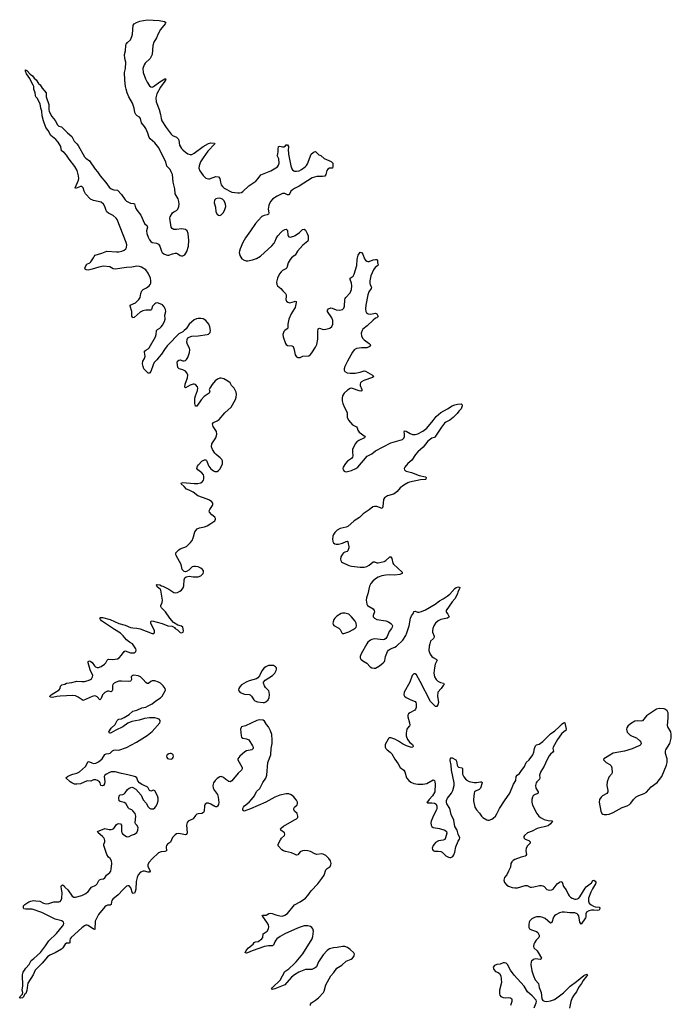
# Model space of a CAD drawing. Header units: inches. Extents: x 1550860 to 1685816, y 509127 to 640511.
# Tile 83 of 91: x 1615695 to 1625901, y 612686 to 628095. Entities that reach past the tile are written whole.
import ezdxf

# ---------------------------------------------------------------- set-up
doc = ezdxf.new("R2010")
doc.units = ezdxf.units.IN
doc.header["$MEASUREMENT"] = 0
for name, color, linetype in [('B6611', 7, 'Continuous'), ('B6612', 7, 'Continuous'), ('B6621', 7, 'Continuous'), ('B6622', 7, 'Continuous')]:
    doc.layers.add(name, color=color, linetype=linetype)

msp = doc.modelspace()

# ---------------------------------------------------------------- linework, layer by layer
at = {"layer": 'B6611', "color": 6, "elevation": 600}
for points in [[(1620000, 615919), (1619990, 615931), (1619947, 615967), (1619910, 615979), (1619870, 615982), (1619770, 615960), (1619690, 615928), (1619551, 615849), (1619310, 615745), (1619210, 615709), (1619197, 615717), (1619190, 615727), (1619190, 615750), (1619199, 615770), (1619216, 615790), (1619290, 615852), (1619327, 615890), (1619373, 615950), (1619404, 616016), (1619456, 616064), (1619503, 616157), (1619550, 616227), (1619565, 616270), (1619584, 616470), (1619630, 616590), (1619632, 616688), (1619652, 616770), (1619650, 616826), (1619644, 616910), (1619626, 616966), (1619590, 617030), (1619563, 617063), (1619530, 617118), (1619510, 617132), (1619450, 617136), (1619410, 617126), (1619230, 617046), (1619172, 617030), (1619162, 617018), (1619156, 616990), (1619162, 616890), (1619167, 616867), (1619190, 616850), (1619250, 616843), (1619284, 616824), (1619343, 616730), (1619352, 616710), (1619353, 616690), (1619331, 616670), (1619250, 616651), (1619222, 616638), (1619144, 616570), (1619114, 616530), (1619110, 616510), (1619178, 616390), (1619180, 616370), (1619170, 616350), (1619117, 616303), (1619017, 616183), (1618990, 616170), (1618970, 616175), (1618923, 616203), (1618890, 616236), (1618850, 616254), (1618830, 616248), (1618790, 616222), (1618758, 616190), (1618730, 616150), (1618721, 616110), (1618727, 616070), (1618749, 616030), (1618792, 615972), (1618805, 615930), (1618813, 615847), (1618807, 615813), (1618795, 615785), (1618790, 615778), (1618770, 615777), (1618750, 615784), (1618690, 615820), (1618650, 615835), (1618626, 615834), (1618601, 615819), (1618589, 615791), (1618585, 615710), (1618574, 615686), (1618550, 615674), (1618491, 615669), (1618470, 615660), (1618450, 615642), (1618410, 615588), (1618332, 615550), (1618317, 615530), (1618310, 615490), (1618320, 615370), (1618310, 615345), (1618290, 615341), (1618190, 615362), (1618150, 615353), (1618130, 615340), (1618090, 615295), (1618055, 615225), (1618010, 615190), (1617995, 615170), (1617989, 615150), (1617994, 615086), (1617970, 615078), (1617910, 615074), (1617870, 615056), (1617770, 614965), (1617721, 614910), (1617704, 614876), (1617702, 614850), (1617737, 614770), (1617730, 614754), (1617710, 614754), (1617650, 614768), (1617630, 614768), (1617590, 614752), (1617550, 614712), (1617534, 614670), (1617520, 614610), (1617517, 614490), (1617506, 614454), (1617492, 614428), (1617470, 614419), (1617464, 614424), (1617434, 614510), (1617410, 614539), (1617390, 614542), (1617370, 614533), (1617310, 614479), (1617238, 614402), (1617153, 614330), (1617138, 614310), (1617132, 614290), (1617130, 614250), (1617110, 614240), (1617070, 614237), (1617050, 614229), (1617030, 614212), (1616930, 614091), (1616877, 613990), (1616870, 613856), (1616850, 613860), (1616770, 613921), (1616750, 613926), (1616730, 613924), (1616710, 613915), (1616670, 613884), (1616504, 613730), (1616488, 613710), (1616481, 613690), (1616479, 613650), (1616470, 613645), (1616430, 613641), (1616410, 613630), (1616370, 613570), (1616349, 613550), (1616251, 613490), (1616166, 613454), (1616130, 613430), (1616050, 613330), (1615967, 613253), (1615940, 613220), (1615908, 613150), (1615824, 613016), (1615816, 612984), (1615810, 612903), (1615790, 612854), (1615776, 612844), (1615750, 612799), (1615739, 612790), (1615710, 612785), (1615695, 612790), (1615704, 612810), (1615737, 612843), (1615745, 612870), (1615733, 612910), (1615745, 612975), (1615737, 613150), (1615750, 613192), (1615790, 613253), (1615843, 613310), (1615876, 613370), (1615919, 613401), (1616022, 613498), (1616101, 613599), (1616150, 613678), (1616270, 613793), (1616367, 613910), (1616381, 613930), (1616387, 613950), (1616383, 613970), (1616355, 613995), (1616250, 614020), (1616042, 614122), (1615890, 614175), (1615790, 614177), (1615763, 614183), (1615753, 614193), (1615756, 614230), (1615777, 614250), (1615837, 614290), (1615870, 614302), (1615910, 614309), (1615950, 614308), (1616010, 614299), (1616070, 614270), (1616110, 614259), (1616150, 614263), (1616230, 614289), (1616310, 614289), (1616330, 614296), (1616345, 614315), (1616355, 614350), (1616361, 614430), (1616349, 614490), (1616347, 614530), (1616352, 614548), (1616366, 614554), (1616390, 614538), (1616402, 614522), (1616450, 614476), (1616520, 614380), (1616542, 614362), (1616570, 614361), (1616670, 614388), (1616730, 614418), (1616770, 614451), (1616821, 614519), (1616886, 614550), (1616908, 614570), (1616934, 614626), (1616944, 614636), (1616970, 614645), (1617010, 614650), (1617030, 614667), (1617054, 614706), (1617109, 614751), (1617121, 614770), (1617130, 614801), (1617137, 614890), (1617132, 614932), (1617112, 614970), (1617087, 614990), (1617058, 615030), (1617013, 615170), (1617013, 615190), (1617030, 615230), (1617030, 615250), (1617024, 615270), (1617013, 615290), (1616994, 615310), (1616922, 615370), (1616916, 615390), (1617030, 615440), (1617097, 615423), (1617130, 615421), (1617150, 615425), (1617170, 615439), (1617210, 615498), (1617230, 615510), (1617250, 615516), (1617272, 615512), (1617288, 615490), (1617290, 615390), (1617296, 615370), (1617310, 615349), (1617370, 615312), (1617390, 615308), (1617410, 615313), (1617447, 615333), (1617495, 615350), (1617530, 615376), (1617548, 615410), (1617550, 615454), (1617530, 615489), (1617510, 615510), (1617502, 615530), (1617514, 615630), (1617502, 615670), (1617470, 615713), (1617450, 615728), (1617410, 615746), (1617398, 615758), (1617358, 615830), (1617330, 615846), (1617270, 615858), (1617252, 615870), (1617246, 615910), (1617252, 615950), (1617270, 615964), (1617310, 615970), (1617330, 615978), (1617350, 615996), (1617385, 616050), (1617410, 616070), (1617450, 616083), (1617470, 616081), (1617515, 616055), (1617597, 615957), (1617630, 615886), (1617674, 615834), (1617710, 615776), (1617730, 615756), (1617750, 615746), (1617770, 615743), (1617790, 615748), (1617810, 615759), (1617830, 615782), (1617850, 615816), (1617865, 615870), (1617865, 615910), (1617856, 615950), (1617810, 616026), (1617790, 616036), (1617750, 616023), (1617730, 616030), (1617710, 616075), (1617694, 616090), (1617606, 616126), (1617570, 616150), (1617545, 616185), (1617531, 616230), (1617510, 616247), (1617493, 616253), (1617390, 616278), (1617290, 616297), (1617190, 616327), (1617130, 616322), (1617090, 616308), (1617056, 616290), (1617031, 616270), (1617021, 616250), (1617029, 616171), (1617025, 616135), (1617010, 616113), (1616990, 616104), (1616968, 616110), (1616956, 616150), (1616944, 616170), (1616915, 616190), (1616890, 616198), (1616850, 616197), (1616810, 616180), (1616750, 616183), (1616650, 616136), (1616589, 616129), (1616553, 616133), (1616514, 616150), (1616486, 616170), (1616419, 616230), (1616445, 616250), (1616484, 616270), (1616530, 616289), (1616590, 616302), (1616630, 616326), (1616728, 616410), (1616770, 616486), (1616790, 616482), (1616824, 616464), (1616850, 616456), (1616890, 616459), (1616930, 616483), (1616986, 616530), (1617030, 616598), (1617050, 616607), (1617090, 616610), (1617110, 616617), (1617150, 616653), (1617170, 616666), (1617190, 616669), (1617250, 616661), (1617370, 616706), (1617527, 616790), (1617690, 616893), (1617770, 616954), (1617888, 617090), (1617897, 617110), (1617896, 617130), (1617880, 617150), (1617850, 617161), (1617810, 617168), (1617727, 617167), (1617650, 617157), (1617566, 617134), (1617450, 617112), (1617390, 617086), (1617310, 617031), (1617202, 616978), (1617130, 616933), (1617110, 616927), (1617101, 616930), (1617092, 616950), (1617130, 617006), (1617193, 617067), (1617224, 617130), (1617236, 617144), (1617250, 617150), (1617290, 617156), (1617330, 617174), (1617410, 617222), (1617470, 617273), (1617530, 617287), (1617610, 617325), (1617670, 617339), (1617710, 617356), (1617770, 617390), (1617830, 617438), (1617900, 617480), (1617926, 617510), (1617974, 617590), (1617977, 617603), (1617973, 617630), (1617943, 617670), (1617900, 617710), (1617870, 617729), (1617810, 617748), (1617770, 617747), (1617750, 617737), (1617714, 617706), (1617690, 617705), (1617670, 617720), (1617629, 617770), (1617587, 617810), (1617550, 617829), (1617483, 617837), (1617466, 617834), (1617450, 617824), (1617444, 617810), (1617445, 617770), (1617438, 617750), (1617430, 617743), (1617403, 617737), (1617290, 617744), (1617250, 617742), (1617209, 617730), (1617173, 617710), (1617156, 617690), (1617150, 617670), (1617151, 617610), (1617146, 617590), (1617130, 617575), (1617090, 617587), (1617070, 617587), (1617030, 617566), (1616993, 617530), (1616970, 617472), (1616950, 617451), (1616910, 617497), (1616890, 617510), (1616872, 617512), (1616830, 617503), (1616690, 617443), (1616613, 617493), (1616570, 617512), (1616530, 617520), (1616329, 617511), (1616275, 617505), (1616209, 617489), (1616173, 617493), (1616167, 617510), (1616190, 617530), (1616314, 617606), (1616327, 617630), (1616334, 617666), (1616354, 617686), (1616402, 617698), (1616430, 617710), (1616510, 617723), (1616590, 617744), (1616670, 617736), (1616710, 617737), (1616770, 617754), (1616803, 617770), (1616818, 617782), (1616837, 617810), (1616839, 617830), (1616801, 617921), (1616768, 618030), (1616770, 618053), (1616790, 618060), (1616810, 618053), (1616830, 618037), (1616865, 617985), (1616881, 617970), (1616910, 617957), (1616930, 617957), (1616970, 617973), (1617023, 618010), (1617044, 618030), (1617067, 618073), (1617078, 618082), (1617094, 618086), (1617150, 618083), (1617190, 618086), (1617225, 618095), (1617251, 618109), (1617292, 618148), (1617330, 618210), (1617350, 618216), (1617430, 618187), (1617470, 618185), (1617493, 618187), (1617514, 618206), (1617520, 618230), (1617514, 618250), (1617462, 618330), (1617416, 618356), (1617370, 618392), (1617315, 618455), (1617273, 618493), (1617179, 618550), (1616979, 618690), (1616960, 618710), (1616949, 618730), (1616961, 618739), (1616990, 618741), (1617110, 618706), (1617248, 618648), (1617350, 618622), (1617430, 618584), (1617470, 618576), (1617530, 618575), (1617584, 618564), (1617770, 618490), (1617795, 618490), (1617804, 618496), (1617809, 618510), (1617805, 618530), (1617751, 618650), (1617750, 618671), (1617756, 618684), (1617770, 618690), (1617925, 618645), (1618018, 618610), (1618083, 618603), (1618122, 618582), (1618132, 618570), (1618167, 618547), (1618210, 618505), (1618230, 618498), (1618255, 618510), (1618259, 618530), (1618249, 618590), (1618230, 618605), (1618170, 618622), (1618103, 618663), (1618047, 618727), (1617980, 618830), (1617919, 618890), (1617907, 618910), (1617905, 618930), (1617926, 618974), (1617933, 619010), (1617907, 619167), (1617900, 619180), (1617850, 619222), (1617838, 619250), (1617850, 619258), (1617890, 619253), (1617914, 619234), (1617936, 619230), (1618030, 619185), (1618110, 619131), (1618130, 619126), (1618169, 619131), (1618205, 619150), (1618232, 619170), (1618257, 619203), (1618267, 619233), (1618270, 619330), (1618282, 619358), (1618302, 619378), (1618350, 619384), (1618415, 619375), (1618490, 619375), (1618533, 619390), (1618569, 619430), (1618575, 619450), (1618573, 619470), (1618560, 619490), (1618531, 619511), (1618492, 619530), (1618450, 619540), (1618421, 619539), (1618399, 619530), (1618342, 619478), (1618310, 619458), (1618290, 619455), (1618270, 619459), (1618242, 619490), (1618222, 619570), (1618147, 619710), (1618139, 619730), (1618142, 619750), (1618190, 619799), (1618210, 619812), (1618308, 619852), (1618369, 619911), (1618395, 619945), (1618415, 619985), (1618419, 620000)], [(1620000, 615708), (1619998, 615710), (1619987, 615730), (1619987, 615750), (1620000, 615770), (1620000, 615770)], [(1620000, 615036), (1619950, 615059), (1619856, 615076), (1619826, 615086), (1619802, 615102), (1619745, 615165), (1619745, 615190), (1619778, 615262), (1619794, 615286), (1619845, 615330), (1619850, 615350), (1619844, 615370), (1619788, 615410), (1619779, 615430), (1619794, 615450), (1619827, 615473), (1620000, 615573)], [(1620000, 613857), (1619848, 613790), (1619777, 613750), (1619725, 613710), (1619706, 613690), (1619690, 613665), (1619670, 613612), (1619657, 613603), (1619590, 613600), (1619529, 613591), (1619337, 613523), (1619263, 613490), (1619246, 613486), (1619227, 613490), (1619245, 613530), (1619277, 613570), (1619351, 613629), (1619367, 613653), (1619390, 613664), (1619430, 613671), (1619487, 613710), (1619501, 613730), (1619510, 613790), (1619569, 613830), (1619592, 613870), (1619599, 613901), (1619591, 613930), (1619567, 613970), (1619502, 614062), (1619493, 614070), (1619500, 614080), (1619510, 614083), (1619557, 614083), (1619597, 614110), (1619626, 614114), (1619650, 614109), (1619706, 614086), (1619770, 614070), (1619810, 614067), (1619850, 614079), (1619890, 614105), (1619998, 614242), (1620000, 614244)], [(1620000, 613149), (1619951, 613110), (1619847, 612993), (1619690, 612930), (1619650, 612920), (1619642, 612922), (1619640, 612930), (1619656, 612950), (1619776, 613064), (1619850, 613200), (1619910, 613242), (1620000, 613326)]]:
    msp.add_lwpolyline(points, dxfattribs=at)
for points in [[(1619610, 617991), (1619590, 617986), (1619550, 617967), (1619527, 617950), (1619490, 617906), (1619453, 617827), (1619427, 617793), (1619402, 617778), (1619290, 617751), (1619242, 617730), (1619170, 617686), (1619143, 617657), (1619127, 617630), (1619123, 617610), (1619127, 617590), (1619147, 617567), (1619219, 617539), (1619290, 617535), (1619303, 617530), (1619326, 617507), (1619362, 617450), (1619377, 617437), (1619422, 617422), (1619510, 617408), (1619530, 617411), (1619550, 617421), (1619587, 617453), (1619605, 617490), (1619610, 617530), (1619603, 617570), (1619595, 617590), (1619543, 617643), (1619528, 617670), (1619514, 617710), (1619516, 617730), (1619540, 617760), (1619653, 617830), (1619690, 617869), (1619710, 617911), (1619716, 617930), (1619715, 617950), (1619704, 617970), (1619670, 617989)], [(1618070, 616613), (1618050, 616613), (1618030, 616606), (1618006, 616590), (1617996, 616570), (1618001, 616550), (1618013, 616533), (1618030, 616526), (1618070, 616524), (1618090, 616533), (1618099, 616550), (1618102, 616570), (1618098, 616590), (1618090, 616601)]]:
    msp.add_lwpolyline(points, close=True, dxfattribs=at)
at = {"layer": 'B6612', "color": 6, "elevation": 600}
for points in [[(1618419, 620000), (1618441, 620079), (1618474, 620126), (1618510, 620144), (1618590, 620160), (1618630, 620175), (1618691, 620209), (1618750, 620253), (1618761, 620279), (1618762, 620290), (1618752, 620310), (1618704, 620344), (1618670, 620390), (1618665, 620410), (1618673, 620430), (1618716, 620490), (1618722, 620510), (1618719, 620530), (1618703, 620550), (1618670, 620575), (1618630, 620593), (1618484, 620644), (1618410, 620702), (1618350, 620731), (1618306, 620746), (1618270, 620790), (1618225, 620830), (1618225, 620835), (1618232, 620848), (1618249, 620851), (1618430, 620835), (1618484, 620836), (1618531, 620849), (1618558, 620870), (1618573, 620890), (1618579, 620910), (1618580, 620950), (1618574, 620970), (1618550, 621006), (1618483, 621050), (1618472, 621072), (1618481, 621110), (1618494, 621130), (1618550, 621184), (1618590, 621208), (1618610, 621208), (1618619, 621199), (1618627, 621187), (1618646, 621130), (1618658, 621110), (1618690, 621068), (1618730, 621035), (1618750, 621025), (1618770, 621022), (1618790, 621027), (1618810, 621041), (1618833, 621067), (1618870, 621146), (1618870, 621190), (1618861, 621210), (1618837, 621237), (1618771, 621291), (1618752, 621312), (1618714, 621370), (1618702, 621410), (1618705, 621455), (1618766, 621550), (1618781, 621610), (1618776, 621650), (1618728, 621730), (1618717, 621770), (1618730, 621790), (1618790, 621817), (1618820, 621840), (1618910, 621941), (1619008, 622032), (1619074, 622150), (1619087, 622190), (1619091, 622230), (1619085, 622265), (1619053, 622330), (1619012, 622370), (1618991, 622411), (1618957, 622437), (1618894, 622474), (1618850, 622486), (1618830, 622484), (1618793, 622467), (1618758, 622442), (1618710, 622387), (1618673, 622330), (1618665, 622310), (1618671, 622270), (1618665, 622250), (1618584, 622196), (1618536, 622144), (1618470, 622048), (1618450, 622047), (1618440, 622090), (1618440, 622170), (1618450, 622210), (1618482, 622290), (1618485, 622330), (1618481, 622350), (1618450, 622384), (1618430, 622392), (1618412, 622392), (1618365, 622375), (1618290, 622333), (1618282, 622342), (1618285, 622390), (1618326, 622490), (1618330, 622533), (1618315, 622570), (1618290, 622596), (1618250, 622617), (1618193, 622633), (1618170, 622650), (1618164, 622730), (1618168, 622750), (1618190, 622766), (1618210, 622770), (1618250, 622758), (1618270, 622757), (1618290, 622764), (1618310, 622778), (1618330, 622810), (1618353, 622887), (1618358, 622930), (1618354, 622954), (1618325, 623010), (1618314, 623050), (1618317, 623090), (1618330, 623114), (1618351, 623129), (1618390, 623142), (1618490, 623147), (1618630, 623169), (1618650, 623176), (1618679, 623202), (1618686, 623230), (1618673, 623290), (1618658, 623330), (1618612, 623390), (1618568, 623412), (1618530, 623420), (1618490, 623421), (1618464, 623416), (1618430, 623400), (1618352, 623330), (1618301, 623259), (1618271, 623229), (1618249, 623211), (1618190, 623178), (1618130, 623124), (1618078, 623062), (1618006, 622990), (1617964, 622936), (1617917, 622863), (1617879, 622821), (1617842, 622770), (1617804, 622730), (1617786, 622694), (1617750, 622592), (1617730, 622563), (1617710, 622561), (1617641, 622630), (1617627, 622667), (1617619, 622710), (1617626, 622750), (1617649, 622791), (1617660, 622830), (1617650, 622890), (1617652, 622910), (1617670, 622925), (1617710, 622946), (1617721, 622959), (1617822, 623130), (1617833, 623170), (1617839, 623230), (1617853, 623247), (1617890, 623269), (1617910, 623289), (1617930, 623312), (1617966, 623370), (1617976, 623410), (1617971, 623470), (1617985, 623530), (1617978, 623558), (1617959, 623599), (1617930, 623632), (1617870, 623658), (1617850, 623662), (1617830, 623658), (1617810, 623648), (1617789, 623630), (1617775, 623610), (1617759, 623561), (1617750, 623550), (1617670, 623547), (1617622, 623538), (1617583, 623517), (1617490, 623436), (1617470, 623430), (1617460, 623440), (1617453, 623453), (1617450, 623530), (1617424, 623610), (1617427, 623630), (1617510, 623666), (1617563, 623717), (1617583, 623750), (1617592, 623810), (1617609, 623851), (1617630, 623872), (1617682, 623898), (1617721, 623930), (1617739, 623950), (1617748, 623972), (1617751, 624009), (1617744, 624050), (1617707, 624130), (1617670, 624178), (1617604, 624224), (1617570, 624235), (1617530, 624236), (1617450, 624222), (1617370, 624218), (1617191, 624191), (1617158, 624198), (1617105, 624225), (1617010, 624238), (1616936, 624224), (1616833, 624190), (1616770, 624176), (1616739, 624179), (1616721, 624190), (1616718, 624210), (1616747, 624270), (1616793, 624290), (1616810, 624304), (1616853, 624367), (1616862, 624390), (1616879, 624410), (1616980, 624440), (1617058, 624470), (1617210, 624460), (1617250, 624461), (1617293, 624470), (1617333, 624490), (1617356, 624510), (1617369, 624530), (1617373, 624570), (1617363, 624610), (1617222, 624970), (1617207, 624990), (1617161, 625030), (1617088, 625068), (1617061, 625090), (1617049, 625110), (1617031, 625171), (1617010, 625210), (1616970, 625238), (1616850, 625266), (1616807, 625287), (1616728, 625370), (1616707, 625410), (1616690, 625463), (1616670, 625485), (1616650, 625486), (1616570, 625453), (1616563, 625463), (1616618, 625582), (1616624, 625610), (1616619, 625650), (1616595, 625735), (1616559, 625799), (1616473, 625910), (1616430, 625975), (1616390, 626014), (1616350, 626045), (1616339, 626110), (1616296, 626176), (1616259, 626219), (1616184, 626284), (1616141, 626361), (1616105, 626410), (1616068, 626512), (1616050, 626589), (1616042, 626662), (1616026, 626710), (1616017, 626777), (1615967, 626867), (1615948, 626890), (1615941, 626910), (1615938, 626950), (1615915, 627010), (1615918, 627050), (1615909, 627070), (1615885, 627105), (1615853, 627173), (1615801, 627250), (1615787, 627290), (1615789, 627310), (1615810, 627298), (1615862, 627242), (1615895, 627215), (1615922, 627182), (1615955, 627155), (1615990, 627097), (1616015, 627075), (1616050, 627021), (1616111, 626951), (1616112, 626890), (1616153, 626767), (1616151, 626691), (1616157, 626657), (1616201, 626581), (1616250, 626518), (1616287, 626447), (1616310, 626430), (1616350, 626417), (1616443, 626323), (1616510, 626269), (1616550, 626195), (1616591, 626151), (1616610, 626124), (1616710, 625951), (1616730, 625928), (1616790, 625886), (1616876, 625756), (1616913, 625713), (1616957, 625650), (1617046, 625546), (1617096, 625476), (1617130, 625448), (1617170, 625430), (1617230, 625428), (1617290, 625360), (1617350, 625275), (1617370, 625255), (1617430, 625225), (1617478, 625218), (1617492, 625212), (1617509, 625150), (1617534, 625110), (1617595, 625035), (1617648, 624908), (1617694, 624870), (1617696, 624850), (1617684, 624790), (1617688, 624750), (1617707, 624690), (1617730, 624649), (1617750, 624625), (1617770, 624609), (1617838, 624598), (1617870, 624584), (1617892, 624552), (1617915, 624475), (1617929, 624450), (1617951, 624430), (1617990, 624413), (1618010, 624408), (1618030, 624409), (1618090, 624432), (1618130, 624440), (1618150, 624440), (1618170, 624433), (1618210, 624405), (1618230, 624398), (1618250, 624398), (1618283, 624417), (1618313, 624467), (1618338, 624550), (1618342, 624642), (1618332, 624750), (1618317, 624790), (1618290, 624811), (1618230, 624820), (1618150, 624811), (1618110, 624811), (1618085, 624825), (1618068, 624850), (1618049, 624989), (1618051, 625010), (1618090, 625070), (1618110, 625089), (1618150, 625110), (1618171, 625129), (1618190, 625170), (1618193, 625207), (1618190, 625250), (1618179, 625290), (1618128, 625370), (1618125, 625450), (1618100, 625550), (1618089, 625670), (1618070, 625716), (1618050, 625750), (1618002, 625802), (1617985, 625870), (1617958, 625918), (1617877, 626090), (1617810, 626169), (1617739, 626230), (1617724, 626250), (1617700, 626320), (1617669, 626390), (1617650, 626423), (1617603, 626483), (1617586, 626550), (1617570, 626570), (1617533, 626593), (1617513, 626613), (1617501, 626641), (1617488, 626710), (1617463, 626790), (1617406, 626890), (1617381, 626950), (1617363, 627010), (1617352, 627052), (1617340, 627150), (1617339, 627270), (1617351, 627330), (1617360, 627430), (1617344, 627490), (1617338, 627550), (1617353, 627610), (1617359, 627690), (1617365, 627710), (1617383, 627737), (1617430, 627782), (1617453, 627830), (1617462, 627870), (1617475, 628010), (1617486, 628030), (1617524, 628050), (1617578, 628070), (1617690, 628095), (1617882, 628082), (1617966, 628066), (1617984, 628050), (1617973, 628030), (1617901, 627939), (1617864, 627876), (1617836, 627810), (1617797, 627743), (1617780, 627690), (1617768, 627550), (1617751, 627510), (1617737, 627490), (1617663, 627417), (1617643, 627390), (1617625, 627330), (1617631, 627270), (1617667, 627170), (1617690, 627119), (1617730, 627058), (1617750, 627043), (1617770, 627040), (1617793, 627047), (1617890, 627120), (1617970, 627172), (1617982, 627170), (1617979, 627150), (1617970, 627134), (1617902, 627038), (1617846, 626933), (1617829, 626870), (1617833, 626810), (1617878, 626690), (1617902, 626610), (1617910, 626550), (1617924, 626510), (1617990, 626409), (1618070, 626303), (1618090, 626284), (1618150, 626257), (1618177, 626230), (1618188, 626208), (1618200, 626130), (1618230, 626080), (1618250, 626058), (1618290, 626022), (1618330, 625995), (1618364, 625984), (1618390, 625984), (1618430, 626004), (1618570, 626110), (1618650, 626157), (1618690, 626167), (1618745, 626165), (1618751, 626150), (1618643, 626037), (1618567, 625933), (1618529, 625870), (1618505, 625810), (1618503, 625770), (1618517, 625730), (1618570, 625656), (1618610, 625617), (1618650, 625605), (1618670, 625606), (1618770, 625640), (1618810, 625634), (1618829, 625609), (1618840, 625550), (1618853, 625513), (1618870, 625486), (1618898, 625458), (1619016, 625396), (1619110, 625383), (1619136, 625384), (1619170, 625393), (1619190, 625405), (1619286, 625494), (1619394, 625570), (1619431, 625609), (1619471, 625669), (1619627, 625730), (1619731, 625790), (1619750, 625817), (1619758, 625850), (1619755, 625915), (1619729, 625970), (1619739, 625990), (1619745, 626030), (1619743, 626070), (1619749, 626110), (1619770, 626116), (1619810, 626106), (1619834, 626106), (1619860, 626120), (1619870, 626134), (1619890, 626134), (1619905, 626110), (1619906, 626090), (1619901, 626070), (1619905, 625990), (1619942, 625810), (1619959, 625759), (1619970, 625744), (1619990, 625728), (1620000, 625726)], [(1620000, 625451), (1619967, 625433), (1619942, 625410), (1619926, 625373), (1619910, 625356), (1619890, 625354), (1619850, 625375), (1619810, 625374), (1619730, 625335), (1619660, 625290), (1619625, 625250), (1619599, 625190), (1619587, 625130), (1619597, 625070), (1619592, 625050), (1619570, 625040), (1619523, 625030), (1619490, 625014), (1619430, 624955), (1619390, 624903), (1619311, 624789), (1619230, 624683), (1619190, 624606), (1619149, 624509), (1619136, 624470), (1619134, 624450), (1619145, 624405), (1619157, 624377), (1619175, 624355), (1619210, 624332), (1619242, 624322), (1619270, 624320), (1619344, 624336), (1619404, 624356), (1619466, 624394), (1619644, 624556), (1619681, 624599), (1619697, 624630), (1619711, 624670), (1619736, 624710), (1619790, 624772), (1619810, 624790), (1619850, 624814), (1619870, 624816), (1619884, 624804), (1619890, 624790), (1619893, 624730), (1619899, 624710), (1619910, 624699), (1619930, 624691), (1619990, 624705), (1620000, 624710)], [(1620000, 624404), (1619955, 624370), (1619930, 624342), (1619898, 624290), (1619881, 624210), (1619864, 624196), (1619810, 624168), (1619789, 624150), (1619763, 624117), (1619733, 624050), (1619720, 623990), (1619724, 623950), (1619735, 623930), (1619783, 623890), (1619817, 623850), (1619861, 623810), (1619869, 623790), (1619870, 623770), (1619866, 623710), (1619876, 623690), (1619895, 623675), (1619926, 623666), (1620000, 623687)], [(1620000, 623577), (1619948, 623490), (1619911, 623410), (1619895, 623330), (1619893, 623267), (1619885, 623255), (1619847, 623233), (1619830, 623213), (1619817, 623170), (1619823, 623130), (1619856, 623030), (1619871, 623011), (1619890, 622998), (1619957, 622990), (1619979, 622979), (1619991, 622951), (1620000, 622900)]]:
    msp.add_lwpolyline(points, dxfattribs=at)
msp.add_lwpolyline([(1618830, 625300), (1618790, 625297), (1618770, 625290), (1618749, 625270), (1618739, 625230), (1618761, 625161), (1618769, 625090), (1618790, 625051), (1618810, 625036), (1618830, 625033), (1618850, 625042), (1618880, 625070), (1618902, 625110), (1618923, 625170), (1618921, 625210), (1618898, 625258), (1618870, 625287)], close=True, dxfattribs=at)
at = {"layer": 'B6621', "color": 6, "elevation": 600}
for points in [[(1620599, 620000), (1620596, 619970), (1620602, 619930), (1620610, 619910), (1620630, 619890), (1620650, 619885), (1620690, 619887), (1620750, 619905), (1620810, 619930), (1620830, 619933), (1620837, 619930), (1620841, 619890), (1620852, 619850), (1620851, 619830), (1620835, 619785), (1620826, 619774), (1620790, 619764), (1620768, 619752), (1620749, 619730), (1620727, 619690), (1620721, 619650), (1620724, 619630), (1620733, 619613), (1620750, 619602), (1620850, 619554), (1620890, 619541), (1621026, 619526), (1621090, 619528), (1621130, 619538), (1621170, 619557), (1621230, 619612), (1621250, 619612), (1621290, 619597), (1621310, 619595), (1621405, 619615), (1621430, 619630), (1621490, 619688), (1621510, 619690), (1621522, 619662), (1621540, 619590), (1621550, 619574), (1621685, 619450), (1621684, 619430), (1621647, 619413), (1621570, 619404), (1621486, 619406), (1621430, 619402), (1621367, 619390), (1621310, 619370), (1621270, 619346), (1621226, 619310), (1621194, 619270), (1621176, 619230), (1621150, 619110), (1621127, 619050), (1621122, 619010), (1621134, 618950), (1621145, 618930), (1621167, 618910), (1621230, 618874), (1621246, 618850), (1621250, 618828), (1621232, 618770), (1621233, 618750), (1621250, 618730), (1621290, 618707), (1621430, 618687), (1621472, 618672), (1621508, 618648), (1621524, 618630), (1621532, 618610), (1621530, 618590), (1621521, 618570), (1621482, 618518), (1621450, 618442), (1621429, 618411), (1621410, 618397), (1621390, 618392), (1621250, 618405), (1621210, 618394), (1621190, 618383), (1621150, 618352), (1621130, 618328), (1621045, 618170), (1621029, 618130), (1621029, 618110), (1621039, 618090), (1621070, 618059), (1621130, 618024), (1621187, 617970), (1621210, 617954), (1621245, 617945), (1621270, 617948), (1621330, 617983), (1621388, 618030), (1621407, 618050), (1621414, 618066), (1621423, 618130), (1621458, 618210), (1621470, 618227), (1621502, 618250), (1621570, 618273), (1621599, 618290), (1621697, 618383), (1621741, 618459), (1621759, 618501), (1621795, 618610), (1621818, 618730), (1621834, 618766), (1621863, 618810), (1621870, 618835), (1621890, 618839), (1621924, 618824), (1621950, 618823), (1621990, 618832), (1622050, 618858), (1622202, 618950), (1622270, 619002), (1622330, 619033), (1622390, 619073), (1622430, 619107), (1622510, 619192), (1622530, 619207), (1622570, 619221), (1622590, 619211), (1622584, 619190), (1622559, 619141), (1622550, 619110), (1622510, 619030), (1622470, 618983), (1622374, 618850), (1622373, 618830), (1622378, 618818), (1622400, 618790), (1622421, 618750), (1622397, 618730), (1622292, 618708), (1622250, 618690), (1622206, 618650), (1622180, 618610), (1622165, 618570), (1622160, 618530), (1622161, 618510), (1622186, 618450), (1622187, 618430), (1622177, 618410), (1622132, 618368), (1622117, 618330), (1622108, 618290), (1622105, 618225), (1622113, 618193), (1622125, 618165), (1622150, 618130), (1622173, 618113), (1622220, 618090), (1622235, 618070), (1622204, 618010), (1622191, 617950), (1622182, 617870), (1622192, 617810), (1622216, 617770), (1622244, 617744), (1622285, 617725), (1622335, 617710), (1622346, 617690), (1622327, 617673), (1622298, 617630), (1622245, 617570), (1622241, 617510), (1622253, 617410), (1622245, 617375), (1622230, 617349), (1622210, 617348), (1622130, 617423), (1621970, 617738), (1621910, 617841), (1621890, 617856), (1621870, 617856), (1621859, 617850), (1621842, 617830), (1621804, 617730), (1621718, 617570), (1621710, 617530), (1621720, 617510), (1621750, 617487), (1621821, 617450), (1621887, 617427), (1621900, 617410), (1621905, 617390), (1621906, 617330), (1621897, 617303), (1621884, 617290), (1621806, 617250), (1621786, 617230), (1621775, 617210), (1621773, 617187), (1621802, 617090), (1621804, 617056), (1621798, 617042), (1621771, 617010), (1621761, 616990), (1621747, 616930), (1621750, 616890), (1621770, 616829), (1621805, 616785), (1621845, 616750), (1621859, 616730), (1621857, 616723), (1621850, 616710), (1621830, 616707), (1621756, 616730), (1621690, 616761), (1621630, 616804), (1621570, 616838), (1621510, 616859), (1621484, 616856), (1621472, 616848), (1621464, 616836), (1621421, 616750), (1621420, 616710), (1621430, 616690), (1621449, 616670), (1621499, 616630), (1621524, 616604), (1621570, 616521), (1621624, 616450), (1621657, 616390), (1621712, 616350), (1621726, 616326), (1621754, 616230), (1621789, 616189), (1621823, 616163), (1621870, 616143), (1621930, 616130), (1622010, 616131), (1622070, 616140), (1622170, 616197), (1622190, 616190), (1622198, 616170), (1622204, 616130), (1622195, 616010), (1622162, 615950), (1622107, 615890), (1622083, 615857), (1622071, 615850), (1622081, 615841), (1622150, 615840), (1622193, 615833), (1622218, 615818), (1622229, 615789), (1622230, 615750), (1622225, 615730), (1622180, 615650), (1622140, 615550), (1622136, 615524), (1622140, 615490), (1622150, 615469), (1622172, 615452), (1622270, 615439), (1622352, 615412), (1622379, 615390), (1622384, 615364), (1622367, 615293), (1622353, 615267), (1622330, 615256), (1622256, 615244), (1622210, 615219), (1622190, 615200), (1622169, 615170), (1622158, 615130), (1622161, 615110), (1622171, 615091), (1622190, 615083), (1622250, 615084), (1622290, 615076), (1622310, 615065), (1622370, 615008), (1622410, 614988), (1622430, 614982), (1622450, 614982), (1622481, 614999), (1622497, 615023), (1622511, 615069), (1622528, 615150), (1622563, 615237), (1622585, 615270), (1622590, 615290), (1622562, 615350), (1622545, 615410), (1622511, 615470), (1622495, 615570), (1622455, 615655), (1622432, 615750), (1622386, 615826), (1622379, 615850), (1622382, 615878), (1622394, 615910), (1622456, 615990), (1622477, 616030), (1622499, 616110), (1622498, 616150), (1622460, 616350), (1622455, 616430), (1622437, 616503), (1622442, 616538), (1622450, 616546), (1622470, 616543), (1622525, 616510), (1622536, 616490), (1622546, 616430), (1622556, 616410), (1622570, 616397), (1622627, 616387), (1622632, 616370), (1622631, 616290), (1622650, 616248), (1622690, 616200), (1622734, 616174), (1622815, 616155), (1622850, 616155), (1622910, 616170), (1622933, 616170), (1622938, 616150), (1622910, 616070), (1622890, 616050), (1622836, 616024), (1622821, 616010), (1622811, 615990), (1622801, 615890), (1622802, 615870), (1622826, 615770), (1622848, 615728), (1622899, 615679), (1622928, 615630), (1622950, 615610), (1623010, 615575), (1623030, 615568), (1623050, 615568), (1623090, 615584), (1623110, 615598), (1623145, 615630), (1623170, 615665), (1623210, 615750), (1623287, 615873), (1623370, 615992), (1623431, 616129), (1623464, 616190), (1623472, 616250), (1623488, 616270), (1623523, 616297), (1623542, 616330), (1623600, 616410), (1623627, 616473), (1623674, 616510), (1623730, 616592), (1623747, 616630), (1623758, 616690), (1623775, 616730), (1623790, 616746), (1623830, 616758), (1623890, 616798), (1624010, 616918), (1624075, 616965), (1624139, 617021), (1624190, 617078), (1624210, 617093), (1624230, 617096), (1624233, 617093), (1624252, 616990), (1624250, 616970), (1624224, 616956), (1624181, 616919), (1624121, 616830), (1624051, 616710), (1624046, 616690), (1624055, 616650), (1624046, 616630), (1624010, 616600), (1623990, 616576), (1623950, 616506), (1623908, 616412), (1623856, 616330), (1623837, 616270), (1623844, 616230), (1623839, 616210), (1623794, 616170), (1623783, 616150), (1623773, 616110), (1623779, 616070), (1623817, 616010), (1623817, 615990), (1623800, 615980), (1623769, 615970), (1623740, 615950), (1623726, 615930), (1623715, 615890), (1623715, 615850), (1623725, 615805), (1623797, 615670), (1623827, 615630), (1623850, 615608), (1623910, 615579), (1623970, 615562), (1624030, 615558), (1624038, 615550), (1624027, 615530), (1624009, 615510), (1623970, 615478), (1623802, 615438), (1623722, 615398), (1623649, 615370), (1623603, 615330), (1623592, 615310), (1623593, 615290), (1623613, 615270), (1623668, 615248), (1623690, 615230), (1623688, 615210), (1623650, 615168), (1623629, 615130), (1623621, 615090), (1623631, 615030), (1623625, 615015), (1623610, 615004), (1623547, 614990), (1623450, 614950), (1623424, 614936), (1623403, 614917), (1623389, 614890), (1623382, 614830), (1623374, 614810), (1623349, 614770), (1623325, 614715), (1623289, 614670), (1623281, 614650), (1623279, 614630), (1623290, 614592), (1623324, 614550), (1623353, 614533), (1623410, 614514), (1623450, 614507), (1623490, 614510), (1623610, 614548), (1623644, 614544), (1623690, 614522), (1623710, 614519), (1623750, 614523), (1623836, 614544), (1623870, 614547), (1623890, 614542), (1623910, 614530), (1623950, 614485), (1623970, 614476), (1623993, 614473), (1624030, 614477), (1624050, 614488), (1624114, 614570), (1624150, 614600), (1624170, 614608), (1624190, 614596), (1624210, 614532), (1624256, 614476), (1624285, 614410), (1624303, 614383), (1624323, 614363), (1624350, 614346), (1624390, 614332), (1624410, 614332), (1624430, 614336), (1624450, 614348), (1624470, 614369), (1624550, 614504), (1624570, 614526), (1624650, 614590), (1624670, 614626), (1624690, 614630), (1624710, 614612), (1624717, 614597), (1624720, 614590), (1624714, 614570), (1624665, 614495), (1624638, 614442), (1624606, 614350), (1624602, 614302), (1624615, 614270), (1624644, 614244), (1624683, 614223), (1624710, 614213), (1624769, 614209), (1624779, 614190), (1624777, 614170), (1624770, 614161), (1624750, 614157), (1624690, 614162), (1624650, 614160), (1624610, 614150), (1624571, 614130), (1624560, 614101), (1624563, 614050), (1624559, 614041), (1624490, 613943), (1624470, 613972), (1624450, 614070), (1624439, 614090), (1624424, 614104), (1624390, 614116), (1624310, 614117), (1624230, 614126), (1624190, 614126), (1624150, 614117), (1624090, 614087), (1624070, 614070), (1624056, 614050), (1624030, 613969), (1624010, 613956), (1623925, 614030), (1623890, 614047), (1623850, 614055), (1623790, 614053), (1623756, 614044), (1623716, 614024), (1623686, 613994), (1623675, 613970), (1623667, 613930), (1623670, 613890), (1623679, 613870), (1623711, 613851), (1623790, 613827), (1623811, 613810), (1623831, 613770), (1623833, 613750), (1623824, 613730), (1623782, 613690), (1623757, 613650), (1623749, 613629), (1623744, 613590), (1623750, 613570), (1623802, 613522), (1623818, 613498), (1623867, 613410), (1623864, 613396), (1623851, 613389), (1623770, 613398), (1623741, 613390), (1623710, 613363), (1623704, 613350), (1623701, 613310), (1623717, 613210), (1623742, 613130), (1623770, 613069), (1623820, 613010), (1623833, 612950), (1623864, 612870), (1623871, 612770), (1623890, 612746), (1623916, 612736), (1623950, 612732), (1624010, 612739), (1624070, 612763), (1624110, 612788), (1624210, 612866), (1624319, 612970), (1624417, 613043), (1624530, 613135), (1624552, 613150), (1624577, 613157), (1624590, 613150), (1624580, 613130), (1624522, 613058), (1624493, 613010), (1624448, 612952), (1624418, 612882), (1624374, 612830), (1624350, 612788), (1624329, 612730), (1624306, 612626)], [(1620000, 615770), (1620039, 615810), (1620048, 615830), (1620047, 615850), (1620030, 615880), (1620000, 615919)], [(1620000, 615573), (1620029, 615590), (1620050, 615610), (1620053, 615630), (1620040, 615670), (1620000, 615708)], [(1620000, 614244), (1620090, 614290), (1620172, 614350), (1620210, 614389), (1620260, 614460), (1620367, 614573), (1620427, 614653), (1620464, 614710), (1620491, 614790), (1620510, 614810), (1620544, 614830), (1620557, 614843), (1620571, 614870), (1620573, 614890), (1620563, 614930), (1620537, 614970), (1620490, 615014), (1620450, 615037), (1620430, 615039), (1620350, 615029), (1620319, 615039), (1620250, 615077), (1620210, 615086), (1620150, 615093), (1620126, 615090), (1620090, 615072), (1620050, 615025), (1620030, 615022), (1620000, 615036)], [(1620000, 613326), (1620026, 613350), (1620130, 613475), (1620277, 613710), (1620288, 613750), (1620297, 613830), (1620288, 613870), (1620271, 613890), (1620250, 613903), (1620210, 613915), (1620150, 613912), (1620075, 613890), (1620000, 613857)], [(1620250, 612667), (1620251, 612690), (1620266, 612710), (1620326, 612750), (1620374, 612790), (1620454, 612870), (1620464, 612890), (1620490, 612990), (1620567, 613130), (1620615, 613185), (1620664, 613250), (1620740, 613300), (1620810, 613362), (1620887, 613393), (1620910, 613408), (1620930, 613433), (1620936, 613450), (1620937, 613470), (1620928, 613490), (1620870, 613546), (1620830, 613574), (1620790, 613589), (1620750, 613590), (1620670, 613574), (1620610, 613571), (1620550, 613554), (1620510, 613526), (1620450, 613459), (1620377, 613350), (1620345, 613275), (1620325, 613255), (1620270, 613233), (1620210, 613233), (1620170, 613229), (1620066, 613190), (1620001, 613150), (1620000, 613149)], [(1623754, 612630), (1623786, 612710), (1623790, 612730), (1623784, 612750), (1623720, 612820), (1623650, 612882), (1623597, 612970), (1623442, 613142), (1623383, 613223), (1623335, 613310), (1623314, 613330), (1623290, 613338), (1623270, 613337), (1623223, 613317), (1623166, 613310), (1623130, 613294), (1623111, 613270), (1623119, 613230), (1623150, 613199), (1623190, 613183), (1623209, 613169), (1623230, 613130), (1623240, 613030), (1623210, 612910), (1623208, 612850), (1623213, 612830), (1623230, 612810), (1623270, 612792), (1623306, 612790), (1623354, 612794), (1623384, 612790), (1623398, 612778), (1623404, 612764), (1623401, 612730), (1623381, 612670)]]:
    msp.add_lwpolyline(points, dxfattribs=at)
at = {"layer": 'B6621', "color": 6}
for points, elevation in [([(1620790, 618810), (1620750, 618807), (1620730, 618801), (1620660, 618760), (1620630, 618730), (1620618, 618710), (1620604, 618670), (1620601, 618650), (1620606, 618630), (1620617, 618617), (1620694, 618574), (1620716, 618550), (1620740, 618500), (1620750, 618490), (1620770, 618488), (1620850, 618513), (1620920, 618550), (1620950, 618572), (1620964, 618590), (1620971, 618610), (1620965, 618650), (1620950, 618681), (1620894, 618750), (1620850, 618790)], 600), ([(1625714, 617314), (1625670, 617303), (1625510, 617201), (1625450, 617124), (1625430, 617119), (1625370, 617124), (1625330, 617116), (1625263, 617077), (1625220, 617040), (1625205, 617015), (1625201, 616990), (1625210, 616947), (1625230, 616922), (1625259, 616899), (1625290, 616881), (1625355, 616855), (1625410, 616810), (1625426, 616790), (1625429, 616770), (1625424, 616750), (1625410, 616734), (1625347, 616713), (1625290, 616683), (1625170, 616647), (1624990, 616615), (1624843, 616530), (1624839, 616510), (1624879, 616470), (1624939, 616439), (1624959, 616419), (1624969, 616389), (1624973, 616310), (1624962, 616290), (1624921, 616239), (1624896, 616170), (1624892, 616110), (1624908, 616030), (1624908, 616010), (1624893, 615987), (1624825, 615950), (1624801, 615930), (1624776, 615890), (1624769, 615850), (1624798, 615710), (1624814, 615674), (1624830, 615660), (1624850, 615655), (1624890, 615656), (1624930, 615664), (1624990, 615687), (1625130, 615764), (1625210, 615795), (1625246, 615814), (1625266, 615834), (1625307, 615893), (1625350, 615931), (1625390, 615956), (1625474, 615986), (1625512, 616008), (1625583, 616090), (1625680, 616160), (1625718, 616202), (1625750, 616250), (1625826, 616430), (1625836, 616470), (1625835, 616530), (1625809, 616610), (1625808, 616650), (1625816, 616670), (1625876, 616770), (1625901, 616850), (1625899, 616910), (1625891, 616950), (1625847, 617030), (1625841, 617050), (1625854, 617170), (1625851, 617250), (1625838, 617278), (1625810, 617301), (1625788, 617308)], 700)]:
    msp.add_lwpolyline(points, close=True, dxfattribs=dict(at, elevation=elevation))
at = {"layer": 'B6622', "color": 6, "elevation": 600}
for points in [[(1620000, 625726), (1620030, 625722), (1620070, 625732), (1620110, 625752), (1620168, 625792), (1620188, 625812), (1620202, 625838), (1620263, 625990), (1620290, 626014), (1620310, 626026), (1620329, 626031), (1620382, 625982), (1620410, 625971), (1620465, 625925), (1620576, 625876), (1620598, 625850), (1620602, 625790), (1620594, 625770), (1620550, 625769), (1620523, 625757), (1620506, 625734), (1620488, 625670), (1620472, 625648), (1620439, 625641), (1620350, 625641), (1620278, 625622), (1620070, 625490), (1620000, 625451)], [(1620000, 624710), (1620010, 624716), (1620077, 624763), (1620127, 624810), (1620150, 624817), (1620170, 624803), (1620200, 624750), (1620215, 624710), (1620214, 624650), (1620208, 624630), (1620130, 624566), (1620046, 624470), (1620009, 624410), (1620000, 624404)], [(1620000, 622900), (1620008, 622850), (1620030, 622818), (1620054, 622806), (1620086, 622810), (1620130, 622829), (1620225, 622835), (1620250, 622854), (1620270, 622881), (1620330, 622971), (1620348, 623012), (1620366, 623094), (1620364, 623216), (1620370, 623259), (1620390, 623269), (1620449, 623249), (1620490, 623250), (1620551, 623269), (1620585, 623295), (1620600, 623330), (1620601, 623390), (1620584, 623430), (1620516, 623530), (1620516, 623550), (1620530, 623568), (1620570, 623584), (1620590, 623582), (1620650, 623555), (1620710, 623551), (1620750, 623559), (1620770, 623578), (1620780, 623610), (1620787, 623710), (1620792, 623730), (1620805, 623750), (1620870, 623821), (1620892, 623872), (1620896, 623930), (1620890, 623970), (1620871, 624030), (1620871, 624050), (1620917, 624083), (1620936, 624110), (1620977, 624250), (1620979, 624341), (1620984, 624370), (1620998, 624410), (1621030, 624456), (1621050, 624451), (1621070, 624426), (1621098, 624350), (1621111, 624331), (1621130, 624318), (1621150, 624312), (1621170, 624313), (1621230, 624335), (1621270, 624343), (1621290, 624342), (1621302, 624330), (1621300, 624290), (1621308, 624270), (1621307, 624250), (1621265, 624215), (1621237, 624183), (1621195, 624085), (1621181, 624010), (1621179, 623970), (1621186, 623946), (1621207, 623910), (1621199, 623890), (1621164, 623836), (1621148, 623790), (1621118, 623630), (1621114, 623570), (1621118, 623530), (1621129, 623509), (1621140, 623500), (1621154, 623494), (1621190, 623489), (1621270, 623500), (1621290, 623490), (1621310, 623450), (1621289, 623430), (1621270, 623422), (1621230, 623391), (1621138, 623302), (1621072, 623250), (1621058, 623230), (1621046, 623190), (1621049, 623150), (1621067, 623110), (1621090, 623084), (1621170, 623030), (1621186, 623010), (1621191, 622990), (1621167, 622973), (1621130, 622962), (1621110, 622958), (1621050, 622960), (1621010, 622957), (1620970, 622947), (1620934, 622926), (1620907, 622893), (1620830, 622753), (1620789, 622670), (1620778, 622630), (1620778, 622610), (1620788, 622588), (1620825, 622570), (1620870, 622561), (1620950, 622564), (1621030, 622579), (1621090, 622599), (1621110, 622594), (1621223, 622530), (1621240, 622510), (1621222, 622498), (1621083, 622450), (1621050, 622430), (1621033, 622410), (1621027, 622390), (1621029, 622370), (1621053, 622310), (1621054, 622286), (1621037, 622283), (1621011, 622289), (1620910, 622323), (1620890, 622326), (1620870, 622321), (1620830, 622299), (1620776, 622250), (1620753, 622210), (1620744, 622170), (1620746, 622130), (1620755, 622090), (1620784, 622024), (1620823, 621950), (1620824, 621876), (1620844, 621830), (1620874, 621790), (1620910, 621753), (1620970, 621723), (1620979, 621710), (1620991, 621670), (1621010, 621642), (1621105, 621570), (1621098, 621550), (1621005, 621510), (1620977, 621490), (1620950, 621458), (1620910, 621370), (1620906, 621330), (1620912, 621270), (1620907, 621250), (1620893, 621227), (1620830, 621184), (1620797, 621150), (1620762, 621090), (1620756, 621070), (1620762, 621050), (1620777, 621030), (1620790, 621023), (1620810, 621021), (1620890, 621042), (1620962, 621070), (1620992, 621090), (1621138, 621262), (1621210, 621303), (1621270, 621349), (1621510, 621471), (1621693, 621527), (1621713, 621547), (1621722, 621570), (1621723, 621610), (1621717, 621650), (1621721, 621659), (1621730, 621663), (1621750, 621658), (1621810, 621617), (1621850, 621603), (1621890, 621601), (1621930, 621612), (1622010, 621658), (1622070, 621705), (1622170, 621820), (1622216, 621884), (1622290, 621946), (1622396, 622004), (1622468, 622050), (1622510, 622070), (1622550, 622080), (1622610, 622086), (1622625, 622070), (1622628, 622050), (1622610, 622007), (1622571, 621970), (1622545, 621930), (1622484, 621870), (1622430, 621827), (1622370, 621798), (1622350, 621782), (1622302, 621718), (1622210, 621575), (1622190, 621559), (1622150, 621548), (1622090, 621501), (1622015, 621405), (1621933, 621330), (1621897, 621290), (1621838, 621202), (1621772, 621150), (1621725, 621090), (1621719, 621070), (1621722, 621050), (1621737, 621037), (1621750, 621030), (1621830, 621008), (1621950, 620961), (1622050, 620942), (1622063, 620930), (1622056, 620904), (1622050, 620900), (1621971, 620892), (1621802, 620858), (1621773, 620847), (1621711, 620810), (1621656, 620770), (1621610, 620711), (1621577, 620683), (1621549, 620671), (1621456, 620644), (1621409, 620611), (1621394, 620586), (1621384, 620476), (1621370, 620443), (1621290, 620478), (1621250, 620478), (1621228, 620472), (1621170, 620423), (1621076, 620364), (1621017, 620303), (1620935, 620250), (1620836, 620164), (1620810, 620153), (1620715, 620130), (1620670, 620105), (1620630, 620068), (1620610, 620036), (1620600, 620010), (1620599, 620000)], [(1620000, 623687), (1620010, 623690), (1620025, 623685), (1620027, 623667), (1620008, 623590), (1620000, 623577)]]:
    msp.add_lwpolyline(points, dxfattribs=at)

doc.saveas('drawing.dxf')
